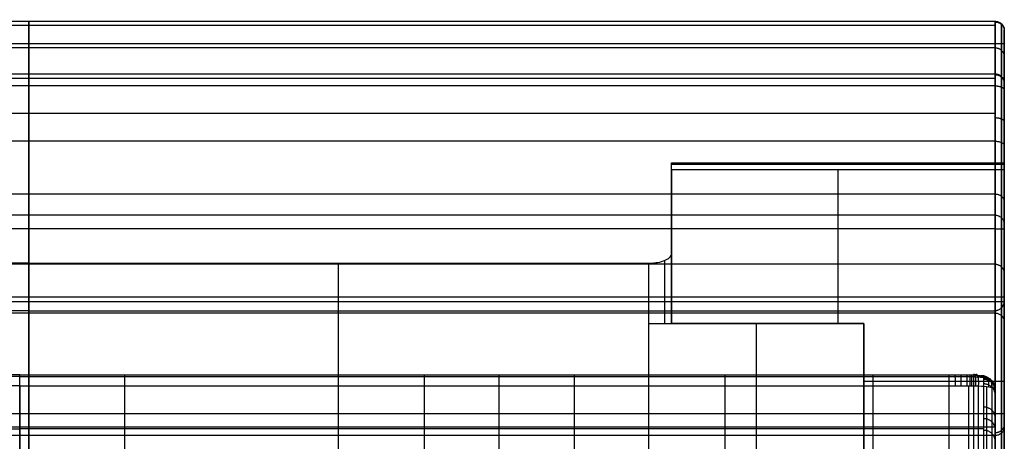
# Model space of a CAD drawing. Header units: millimetres. Extents: x -1116 to 588, y 524 to 1575.
# Tile 59 of 59: x 159 to 588, y 1392 to 1575. Entities that reach past the tile are written whole.
import ezdxf

# ---------------------------------------------------------------- set-up
doc = ezdxf.new("R2010")
doc.units = ezdxf.units.MM
for name, color, linetype, true_color in [('Patt 1$Calque 24', 7, 'Continuous', 0xff000d), ('Patt 1$SOLIDE', 7, 'Continuous', 0x0070ff), ('Patt 1$SOLIDE2', 7, 'Continuous', 0xffffff)]:
    doc.layers.add(name, color=color, linetype=linetype, true_color=true_color)

msp = doc.modelspace()

# ---------------------------------------------------------------- linework, layer by layer
at = {"layer": 'Patt 1$Calque 24'}
for p, q in [((442.81, 1443.12, -305.59), (442.81, 1493.92, -305.59)), ((587.81, 1482.95, -278.59), (587.81, 1308.41, -278.59)), ((442.81, 1443.12, -255.09), (442.81, 1473.41, -255.09)), ((297.81, 1284.19, -245.09), (297.81, 1469.35, -245.09)), ((432.81, 1469.35, -245.09), (432.81, 1443.12, -245.09)), ((439.89, 1443.12, -248.01), (439.89, 1470.54, -248.01)), ((587.81, 526.01, -205.09), (587.81, 1452.71, -205.09)), ((432.81, 1443.12, -245.09), (432.81, 1284.19, -245.09)), ((432.81, 1443.12, -245.09), (526.59, 1443.12, -245.09)), ((526.59, 1443.12, -300.59), (442.81, 1443.12, -300.59)), ((479.7, 1443.12, -245.09), (479.7, 1284.19, -245.09)), ((479.7, 1443.12, -356.09), (479.7, 1443.12, -245.09)), ((526.59, 1443.12, -245.09), (526.59, 1443.12, -356.09)), ((526.59, 1443.12, -245.09), (526.59, 1284.19, -245.09)), ((526.59, 1315.82, -300.59), (526.59, 1443.12, -300.59))]:
    msp.add_line(p, q, dxfattribs=at)
at = {"layer": 'Patt 1$Calque 24', "extrusion": (0, 1, 0)}
msp.add_arc((-432.81, -255.09, 1443.12), 10, 90, 180, dxfattribs=at)
at = {"layer": 'Patt 1$Calque 24'}
for points, weights, degree, knots in [([(442.81, 1509.98, -356.09), (442.81, 1511.48, -356.09), (442.81, 1512.38, -354.88), (442.81, 1513.28, -353.67), (442.81, 1512.85, -352.23)], [1, 0.893797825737, 1, 0.893797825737, 1], 2, [187.105039, 187.105039, 187.105039, 189.895357, 189.895357, 192.685675, 192.685675, 192.685675]), ([(587.81, 1512.85, -352.23), (587.81, 1513.13, -353.16), (587.81, 1512.96, -354.11), (587.81, 1512.38, -354.88), (587.81, 1511.81, -355.65), (587.81, 1510.94, -356.09), (587.81, 1509.98, -356.09)], [1, 0.929198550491, 0.929198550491, 1, 0.929198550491, 0.929198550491, 1], 3, [-192.685675, -192.685675, -192.685675, -192.685675, -189.895357, -189.895357, -189.895357, -187.105039, -187.105039, -187.105039, -187.105039])]:
    msp.add_rational_spline(points, weights, degree=degree, knots=knots, dxfattribs=at)
for points, degree in [([(587.81, 1512.85, -352.23), (515.31, 1512.85, -352.23), (442.81, 1512.85, -352.23)], 2), ([(442.81, 1473.41, -255.09), (442.81, 1481.96, -276.13), (442.81, 1494.47, -306.96), (442.81, 1512.85, -352.23)], 3), ([(587.81, 1512.38, -354.88), (515.31, 1512.38, -354.88), (442.81, 1512.38, -354.88)], 2), ([(587.81, 1509.98, -356.09), (515.31, 1509.98, -356.09), (442.81, 1509.98, -356.09)], 2), ([(442.81, 1509.98, -356.09), (442.81, 1476.55, -356.09), (442.81, 1443.12, -356.09)], 2), ([(515.31, 1509.98, -356.09), (515.31, 1487.69, -356.09), (515.31, 1465.4, -356.09), (515.31, 1443.12, -356.09)], 3), ([(587.81, 1509.98, -356.09), (587.81, 1448.58, -356.09), (587.81, 1387.18, -356.09), (587.81, 1325.78, -356.09)], 3), ([(162.81, 1469.35, -245.09), (27.81, 1469.35, -245.09), (-107.19, 1469.35, -245.09)], 2), ([(162.81, 1469.35, -245.09), (297.81, 1469.35, -245.09), (432.81, 1469.35, -245.09)], 2), ([(162.81, 1469.35, -245.09), (162.81, 1376.77, -245.09), (162.81, 1284.19, -245.09)], 2), ([(587.81, 1454.53, -208.64), (162.81, 1454.53, -208.64), (-262.19, 1454.53, -208.64)], 2), ([(587.81, 1452.58, -204.9), (162.81, 1452.58, -204.9), (-262.18, 1452.58, -204.9)], 2), ([(586.64, 526.01, -202.26), (586.64, 988.02, -202.26), (586.64, 1450.04, -202.26)], 2), ([(162.81, 1448.61, -201.09), (-47.69, 1448.61, -201.09), (-258.19, 1448.61, -201.09)], 2), ([(162.81, 1448.61, -201.09), (373.31, 1448.61, -201.09), (583.81, 1448.61, -201.09)], 2), ([(162.81, 1448.61, -201.09), (162.81, 1141.08, -201.09), (162.81, 833.54, -201.09), (162.81, 526.01, -201.09)], 3), ([(583.81, 526.01, -201.09), (583.81, 987.31, -201.09), (583.81, 1448.61, -201.09)], 2), ([(526.59, 1443.12, -356.09), (484.7, 1443.12, -356.09), (442.81, 1443.12, -356.09)], 2), ([(442.81, 1443.12, -255.09), (442.81, 1443.12, -305.59), (442.81, 1443.12, -356.09)], 2), ([(526.59, 1325.78, -356.09), (526.59, 1384.45, -356.09), (526.59, 1443.12, -356.09)], 2), ([(587.81, 1417.88, -356.09), (557.2, 1417.88, -356.09), (526.59, 1417.88, -356.09)], 2)]:
    msp.add_open_spline(points, degree=degree, dxfattribs=at)
for points, knots in [([(587.81, 1452.71, -205.09), (587.81, 1453.42, -206.07), (587.81, 1454.25, -207.88), (587.81, 1456.39, -213.15), (587.81, 1512.85, -352.23)], [58.634574, 58.634574, 58.634574, 58.634574, 110.766043, 166.149065, 166.149065, 166.149065, 166.149065]), ([(432.81, 1469.35, -245.09), (433.5, 1469.35, -245.09), (434.18, 1469.38, -245.16), (435.52, 1469.49, -245.43), (436.17, 1469.58, -245.64), (438.03, 1469.9, -246.45), (439.13, 1470.22, -247.22), (440.94, 1470.99, -249.12), (441.64, 1471.43, -250.21), (442.58, 1472.39, -252.58), (442.81, 1472.9, -253.83), (442.81, 1473.41, -255.09)], [0, 0, 0, 0, 2.057909, 2.057909, 4.11551, 4.11551, 8.239387, 8.239387, 12.330217, 12.330217, 16.418159, 16.418159, 16.418159, 16.418159]), ([(587.81, 1452.71, -205.09), (587.81, 1452.67, -205.02), (587.81, 1452.62, -204.96), (587.81, 1452.58, -204.9), (587.8, 1452.37, -204.62), (587.75, 1452.15, -204.34), (587.6, 1451.64, -203.76), (587.48, 1451.34, -203.46), (587.18, 1450.77, -202.91), (587, 1450.47, -202.64), (586.59, 1449.97, -202.2), (586.38, 1449.74, -202), (586.01, 1449.42, -201.74), (585.86, 1449.3, -201.64), (585.55, 1449.1, -201.48), (585.38, 1449, -201.4), (585.08, 1448.87, -201.29), (584.96, 1448.82, -201.25), (584.76, 1448.75, -201.2), (584.69, 1448.73, -201.18), (584.46, 1448.67, -201.13), (584.3, 1448.64, -201.11), (584.08, 1448.62, -201.09), (584.03, 1448.62, -201.09), (583.95, 1448.61, -201.09), (583.92, 1448.61, -201.09), (583.88, 1448.61, -201.09), (583.87, 1448.61, -201.09), (583.84, 1448.61, -201.09), (583.83, 1448.61, -201.09), (583.81, 1448.61, -201.09)], [0, 0, 0, 0, 0.229358, 0.229358, 0.229358, 1.299051, 1.299051, 2.591565, 2.591565, 3.883697, 3.883697, 4.959429, 4.959429, 5.577891, 5.577891, 6.196745, 6.196745, 6.608174, 6.608174, 6.849396, 6.849396, 7.335348, 7.335348, 7.497773, 7.497773, 7.57897, 7.57897, 7.619565, 7.619565, 7.660162, 7.660162, 7.660162, 7.660162])]:
    msp.add_open_spline(points, degree=3, knots=knots, dxfattribs=at)
at = {"layer": 'Patt 1$SOLIDE'}
for p, q in [((587.81, 1403.84, 344.15), (587.81, 1564.9, 344.15)), ((587.81, 1325.88, 73.23), (587.81, 1472.68, 73.23))]:
    msp.add_line(p, q, dxfattribs=at)
at = {"layer": 'Patt 1$SOLIDE', "extrusion": (-1, 0, 0)}
for centre, radius, start, end in [((-1564.9, 338.15, -583.81), 10, 90, 193.7653), ((-1564.9, 338.15, -586.64), 8.83, 90, 193.4004), ((-1564.9, 338.15, -587.81), 6, 89.9971, 192.1644), ((-1541.93, 270.7, -586.64), 8.83, 193.4344, 242.5304), ((-1541.93, 270.7, -587.81), 6, 192.2862, 242.5311), ((-1403.84, 338.15, -586.64), 8.83, 18.2837, 90), ((-1403.84, 338.15, -587.81), 6, 18.9604, 90.0009)]:
    msp.add_arc(centre, radius, start, end, dxfattribs=at)
at = {"layer": 'Patt 1$SOLIDE'}
for points in [[(583.81, 1574.61, 335.77), (162.81, 1574.61, 335.77), (-258.19, 1574.61, 335.77)], [(162.81, 1574.61, 335.77), (162.81, 1563.13, 302.04), (162.81, 1551.64, 268.32)], [(583.81, 1574.61, 335.77), (583.81, 1563.13, 302.04), (583.81, 1551.64, 268.32)], [(583.81, 1572.76, 344.32), (162.81, 1572.76, 344.32), (-258.19, 1572.76, 344.32)], [(586.64, 1573.49, 336.11), (586.64, 1562, 302.38), (586.64, 1550.52, 268.65)], [(587.81, 1570.76, 336.89), (587.81, 1559.28, 303.15), (587.81, 1547.79, 269.42)], [(583.81, 1564.9, 348.15), (162.81, 1564.9, 348.15), (-258.19, 1564.9, 348.15)], [(583.81, 1563.13, 302.04), (162.81, 1563.13, 302.04), (-258.19, 1563.13, 302.04)], [(162.81, 1403.84, 348.15), (162.81, 1484.37, 348.15), (162.81, 1564.9, 348.15)], [(583.81, 1403.84, 348.15), (583.81, 1484.37, 348.15), (583.81, 1564.9, 348.15)], [(586.64, 1403.84, 346.98), (586.64, 1484.37, 346.98), (586.64, 1564.9, 346.98)], [(583.81, 1551.64, 268.32), (162.81, 1551.64, 268.32), (-258.19, 1551.64, 268.32)], [(583.81, 1549.79, 264.52), (162.81, 1549.79, 264.52), (-258.19, 1549.79, 264.52)], [(583.81, 1546.54, 261.82), (162.81, 1546.54, 261.82), (-258.19, 1546.54, 261.82)], [(162.81, 1546.54, 261.82), (162.81, 1534.48, 255.56), (162.81, 1522.42, 249.29)], [(583.81, 1546.54, 261.82), (583.81, 1534.48, 255.56), (583.81, 1522.42, 249.29)], [(586.64, 1546, 262.86), (586.64, 1533.95, 256.6), (586.64, 1521.89, 250.33)], [(587.81, 1544.7, 265.37), (587.81, 1532.65, 259.11), (587.81, 1520.6, 252.85)], [(583.81, 1534.48, 255.56), (162.81, 1534.48, 255.56), (-258.19, 1534.48, 255.56)], [(583.81, 1522.42, 249.29), (162.81, 1522.42, 249.29), (-258.19, 1522.42, 249.29)], [(583.81, 1499.47, 229.01), (162.81, 1499.47, 229.01), (-258.19, 1499.47, 229.01)], [(583.81, 1490.25, 200.34), (162.81, 1490.25, 200.34), (-258.19, 1490.25, 200.34)], [(162.81, 1490.25, 200.34), (162.81, 1468.9, 0.04), (162.81, 1447.54, -200.26)], [(583.81, 1490.25, 200.34), (583.81, 1468.9, 0.04), (583.81, 1447.54, -200.26)], [(586.64, 1489.08, 200.43), (586.64, 1467.79, 0.67), (586.64, 1446.49, -199.09)], [(583.81, 1484.37, 348.15), (162.81, 1484.37, 348.15), (-258.19, 1484.37, 348.15)], [(587.81, 1486.26, 200.63), (587.81, 1465.1, 2.18), (587.81, 1443.95, -196.27)], [(583.81, 1468.9, 0.04), (162.81, 1468.9, 0.04), (-258.19, 1468.9, 0.04)], [(583.81, 1447.54, -200.26), (162.81, 1447.54, -200.26), (-258.19, 1447.54, -200.26)], [(162.81, 1447.54, -200.26), (162.81, 991.02, -200.98), (162.81, 534.5, -201.69)], [(583.81, 1447.54, -200.26), (583.81, 991.02, -200.98), (583.81, 534.5, -201.69)], [(586.64, 1446.49, -199.09), (586.64, 990.49, -199.8), (586.64, 534.5, -200.51)], [(587.81, 1443.95, -196.27), (587.81, 989.22, -196.98), (587.81, 534.49, -197.69)], [(583.81, 1403.84, 348.15), (162.81, 1403.84, 348.15), (-258.19, 1403.84, 348.15)], [(583.81, 1397.97, 346.25), (162.81, 1397.97, 346.25), (-258.19, 1397.97, 346.25)], [(583.81, 1394.33, 341.25), (162.81, 1394.33, 341.25), (-258.19, 1394.33, 341.25)], [(162.81, 1272.43, -108.84), (162.81, 1333.38, 116.21), (162.81, 1394.33, 341.25)], [(583.81, 1272.43, -108.84), (583.81, 1333.38, 116.21), (583.81, 1394.33, 341.25)], [(586.64, 1273.55, -109.18), (586.64, 1334.5, 115.87), (586.64, 1395.46, 340.92)], [(587.81, 1276.26, -109.98), (587.81, 1337.21, 115.06), (587.81, 1398.17, 340.1)]]:
    msp.add_open_spline(points, degree=2, dxfattribs=at)
for points, weights, degree, knots in [([(162.81, 1564.9, 348.15), (162.81, 1569.76, 348.15), (162.81, 1572.76, 344.32), (162.81, 1575.77, 340.5), (162.81, 1574.61, 335.77)], [1, 0.899242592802, 1, 0.899242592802, 1], 2, [8411.832073, 8411.832073, 8411.832073, 8420.8873, 8420.8873, 8429.942526, 8429.942526, 8429.942526]), ([(586.64, 1521.89, 250.33), (586.64, 1512.46, 245.62), (586.64, 1496.17, 231.35), (586.64, 1489.47, 210.79), (586.64, 1489.08, 200.43)], [0.853553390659, 0.853553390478, 0.853553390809, 0.853553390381, 0.853553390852], 3, [0.007483, 0.007483, 0.007483, 0.007483, 33.078934, 65.684249, 65.684249, 65.684249, 65.684249])]:
    msp.add_rational_spline(points, weights, degree=degree, knots=knots, dxfattribs=at)
for points, knots in [([(583.81, 1574.61, 335.77), (584.03, 1574.61, 335.77), (584.47, 1574.58, 335.78), (585.14, 1574.41, 335.83), (585.79, 1574.13, 335.91), (586.39, 1573.74, 336.03), (586.91, 1573.24, 336.18), (587.32, 1572.66, 336.35), (587.61, 1572.04, 336.53), (587.78, 1571.4, 336.71), (587.81, 1570.97, 336.83), (587.81, 1570.76, 336.89)], [0, 0, 0, 0, 0.647554, 1.330635, 2.041607, 2.770486, 3.505639, 4.23482, 4.946366, 5.630242, 6.278737, 6.278737, 6.278737, 6.278737]), ([(587.81, 1547.79, 269.42), (587.81, 1548, 269.36), (587.78, 1548.43, 269.24), (587.61, 1549.07, 269.06), (587.32, 1549.69, 268.88), (586.91, 1550.27, 268.72), (586.39, 1550.77, 268.57), (585.79, 1551.17, 268.46), (585.14, 1551.45, 268.38), (584.47, 1551.61, 268.33), (584.03, 1551.64, 268.32), (583.81, 1551.64, 268.32)], [-6.279142, -6.279142, -6.279142, -6.279142, -5.630607, -4.94667, -4.235047, -3.505787, -2.770568, -2.041642, -1.330645, -0.647555, 0, 0, 0, 0]), ([(583.81, 1522.42, 249.29), (584.03, 1522.42, 249.29), (584.47, 1522.41, 249.32), (585.14, 1522.33, 249.47), (585.79, 1522.2, 249.73), (586.39, 1522.01, 250.09), (586.91, 1521.77, 250.56), (587.32, 1521.5, 251.09), (587.61, 1521.21, 251.67), (587.78, 1520.91, 252.26), (587.81, 1520.7, 252.66), (587.81, 1520.6, 252.85)], [0, 0, 0, 0, 0.647551, 1.330604, 2.041488, 2.770183, 3.505018, 4.233722, 4.944621, 5.627693, 6.275045, 6.275045, 6.275045, 6.275045]), ([(587.81, 1520.6, 252.85), (587.81, 1510.76, 247.93), (587.81, 1493.72, 233.01), (587.81, 1486.69, 211.47), (587.81, 1486.26, 200.63)], [0.02834, 0.02834, 0.02834, 0.02834, 33.078934, 65.59512, 65.59512, 65.59512, 65.59512]), ([(583.81, 1490.25, 200.34), (584.03, 1490.25, 200.34), (584.47, 1490.22, 200.35), (585.14, 1490.05, 200.36), (585.79, 1489.76, 200.38), (586.39, 1489.35, 200.41), (586.91, 1488.83, 200.45), (587.32, 1488.23, 200.49), (587.61, 1487.58, 200.54), (587.78, 1486.92, 200.58), (587.81, 1486.48, 200.62), (587.81, 1486.26, 200.63)], [0, 0, 0, 0, 0.647553, 1.330629, 2.04158, 2.770406, 3.505445, 4.234421, 4.945643, 5.629063, 6.27698, 6.27698, 6.27698, 6.27698]), ([(587.81, 1443.95, -196.27), (587.81, 1444.14, -196.48), (587.78, 1444.54, -196.92), (587.61, 1445.13, -197.58), (587.33, 1445.71, -198.23), (586.92, 1446.25, -198.82), (586.4, 1446.71, -199.34), (585.8, 1447.09, -199.76), (585.15, 1447.36, -200.06), (584.48, 1447.51, -200.23), (584.03, 1447.54, -200.26), (583.81, 1447.54, -200.26)], [-7.393482, -7.393482, -7.393482, -7.393482, -6.524584, -5.619086, -4.700267, -3.793873, -2.923524, -2.106044, -1.348636, -0.649258, 0, 0, 0, 0]), ([(587.81, 1398.17, 340.1), (587.81, 1397.96, 340.16), (587.78, 1397.53, 340.29), (587.61, 1396.9, 340.49), (587.32, 1396.28, 340.67), (586.91, 1395.7, 340.85), (586.39, 1395.2, 340.99), (585.79, 1394.81, 341.11), (585.14, 1394.53, 341.2), (584.47, 1394.37, 341.24), (584.03, 1394.33, 341.25), (583.81, 1394.33, 341.25)], [-6.276425, -6.276425, -6.276425, -6.276425, -5.628553, -4.945217, -4.234101, -3.505235, -2.77029, -2.04153, -1.330615, -0.647552, 0, 0, 0, 0])]:
    msp.add_open_spline(points, degree=3, knots=knots, dxfattribs=at)
for points, weights in [([(583.81, 1574.35, 341.41), (587.81, 1574.35, 341.41), (587.81, 1570.57, 340.11)], [1, 0.707106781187, 1]), ([(587.81, 1564.9, 344.15), (587.81, 1564.9, 348.15), (583.81, 1564.9, 348.15)], [1, 0.707106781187, 1]), ([(583.81, 1563.09, 301.95), (587.81, 1563.09, 301.95), (587.81, 1559.31, 303.24)], [1, 0.707106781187, 1]), ([(162.81, 1551.64, 268.32), (162.81, 1550.56, 263.92), (162.81, 1546.54, 261.82)], [1, 0.910809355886, 1]), ([(583.81, 1551.64, 268.32), (583.81, 1550.56, 263.92), (583.81, 1546.54, 261.82)], [1, 0.910809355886, 1]), ([(583.81, 1551.42, 267.56), (587.81, 1551.42, 267.56), (587.81, 1547.63, 268.81)], [1, 0.707106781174, 1]), ([(583.81, 1546.54, 261.82), (587.81, 1546.54, 261.82), (587.81, 1544.7, 265.37)], [1, 0.707106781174, 1]), ([(583.81, 1532.71, 254.63), (587.81, 1532.71, 254.63), (587.81, 1530.86, 258.18)], [1, 0.707106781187, 1]), ([(162.81, 1522.42, 249.29), (162.81, 1491.6, 233.81), (162.81, 1490.25, 200.34)], [1, 0.872810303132, 1]), ([(583.81, 1522.42, 249.29), (583.81, 1491.6, 233.81), (583.81, 1490.25, 200.34)], [1, 0.872810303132, 1]), ([(583.81, 1522.42, 249.29), (583.84, 1522.42, 249.29), (583.87, 1522.42, 249.29)], [1, 0.997304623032, 0.994658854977]), ([(583.81, 1499.46, 229.01), (587.81, 1499.46, 229.01), (587.81, 1496.12, 231.21)], [1, 0.707106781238, 1]), ([(583.81, 1490.25, 200.34), (583.84, 1490.25, 200.34), (583.87, 1490.25, 200.34)], [0.999999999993, 0.997303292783, 0.994656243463]), ([(583.81, 1484.37, 348.15), (587.81, 1484.37, 348.15), (587.81, 1484.37, 344.15)], [1, 0.707106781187, 1]), ([(583.81, 1468.9, 0.04), (587.81, 1468.9, 0.04), (587.81, 1464.92, 0.46)], [1, 0.707106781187, 1]), ([(162.81, 1394.33, 341.25), (162.81, 1396.58, 348.15), (162.81, 1403.84, 348.15)], [1, 0.809376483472, 1]), ([(583.81, 1394.33, 341.25), (583.81, 1396.58, 348.15), (583.81, 1403.84, 348.15)], [1, 0.809376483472, 1]), ([(587.81, 1403.84, 344.15), (587.81, 1403.84, 348.15), (583.81, 1403.84, 348.15)], [1, 0.707106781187, 1]), ([(583.81, 1395.64, 343.88), (587.81, 1395.64, 343.88), (587.81, 1398.92, 341.59)], [1, 0.707106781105, 1])]:
    msp.add_rational_spline(points, weights, degree=2, dxfattribs=at)
at = {"layer": 'Patt 1$SOLIDE2'}
for p, q in [((204.73, 1290.98, 411.97), (204.73, 1415.96, 411.97)), ((335.23, 1290.98, 411.97), (335.23, 1415.96, 411.97)), ((367.81, 1290.98, 411.97), (367.81, 1415.96, 411.97)), ((400.58, 1290.98, 411.97), (400.58, 1415.96, 411.97)), ((466.22, 1290.98, 411.97), (466.22, 1415.96, 411.97)), ((530.69, 1290.98, 411.97), (530.69, 1415.96, 411.97)), ((563.85, 1290.98, 411.97), (563.85, 1415.96, 411.97)), ((572.42, 1290.98, 411.97), (572.42, 1415.96, 411.97)), ((574.56, 1290.97, 411.96), (574.56, 1415.95, 411.96)), ((576.6, 1290.77, 411.63), (576.6, 1415.91, 411.63)), ((580.22, 1289.62, 409.75), (580.22, 1415.62, 409.75)), ((583.86, 1285.34, 402.62), (583.86, 1414.53, 402.62)), ((583.88, 1283.27, 400.49), (583.88, 1413.97, 400.49)), ((583.88, 1280.91, 398.35), (583.88, 1413.32, 398.35)), ((583.88, 1276.44, 394.11), (583.88, 1412.02, 394.11))]:
    msp.add_line(p, q, dxfattribs=at)
for points, weights, knots in [([(158.88, 1419.98, 409.94), (143.6, 1419.98, 409.95), (128.32, 1419.98, 409.95), (113.03, 1419.98, 409.95), (69.53, 1419.98, 409.95), (26.04, 1419.97, 409.94), (-17.46, 1419.98, 409.94), (-28.32, 1419.98, 409.94), (-39.18, 1419.98, 409.95), (-50.04, 1419.98, 409.95), (-60.97, 1419.98, 409.95), (-71.89, 1419.98, 409.95), (-82.82, 1419.98, 409.95), (-104.7, 1419.98, 409.95), (-126.58, 1419.98, 409.95), (-148.46, 1419.98, 409.95), (-169.95, 1419.98, 409.95), (-191.44, 1419.98, 409.95), (-212.93, 1419.98, 409.95), (-223.98, 1419.98, 409.95), (-235.03, 1419.98, 409.95), (-246.09, 1419.98, 409.95), (-246.96, 1419.98, 409.95), (-248.73, 1419.98, 409.94), (-251.3, 1419.98, 409.95), (-253.51, 1419.98, 409.95), (-254.98, 1419.98, 409.95), (-255.93, 1419.98, 409.95), (-256.27, 1419.98, 409.95), (-256.75, 1419.97, 409.93)], [0.79732246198, 0.797322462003, 0.797322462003, 0.797322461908, 0.797322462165, 0.797322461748, 0.797322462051, 0.797322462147, 0.797322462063, 0.797322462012, 0.797322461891, 0.797322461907, 0.797322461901, 0.797322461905, 0.797322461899, 0.797322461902, 0.797322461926, 0.797322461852, 0.797322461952, 0.797322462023, 0.797322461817, 0.79732246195, 0.797322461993, 0.797340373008, 0.797316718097, 0.797329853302, 0.797311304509, 0.797350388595, 0.797259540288, 0.797415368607], [747.253732, 747.253732, 747.253732, 747.253732, 793.104807, 793.104807, 793.104807, 923.597965, 923.597965, 923.597965, 956.177689, 956.177689, 956.177689, 988.95428, 988.95428, 988.95428, 1054.593512, 1054.593512, 1054.593512, 1119.061309, 1119.061309, 1119.061309, 1152.225148, 1152.225148, 1152.225148, 1154.836463, 1157.447778, 1160.059094, 1161.364752, 1162.01758, 1162.670409, 1162.670409, 1162.670409, 1162.670409]), ([(158.88, 1419.98, 409.94), (174.17, 1419.98, 409.95), (189.45, 1419.98, 409.95), (204.73, 1419.98, 409.95), (248.23, 1419.98, 409.95), (291.73, 1419.97, 409.94), (335.23, 1419.98, 409.94), (346.09, 1419.98, 409.94), (356.95, 1419.98, 409.95), (367.81, 1419.98, 409.95), (378.73, 1419.98, 409.95), (389.66, 1419.98, 409.95), (400.58, 1419.98, 409.95), (422.46, 1419.98, 409.95), (444.34, 1419.98, 409.95), (466.22, 1419.98, 409.95), (487.71, 1419.98, 409.95), (509.2, 1419.98, 409.95), (530.69, 1419.98, 409.95), (541.75, 1419.98, 409.95), (552.8, 1419.98, 409.95), (563.85, 1419.98, 409.95), (564.72, 1419.98, 409.95), (566.5, 1419.98, 409.94), (569.06, 1419.98, 409.95), (571.27, 1419.98, 409.95), (572.75, 1419.98, 409.95), (573.7, 1419.98, 409.95), (574.03, 1419.98, 409.95), (574.52, 1419.97, 409.93)], [0.79732246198, 0.797322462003, 0.797322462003, 0.797322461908, 0.797322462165, 0.797322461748, 0.797322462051, 0.797322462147, 0.797322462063, 0.797322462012, 0.797322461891, 0.797322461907, 0.797322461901, 0.797322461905, 0.797322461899, 0.797322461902, 0.797322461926, 0.797322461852, 0.797322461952, 0.797322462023, 0.797322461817, 0.79732246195, 0.797322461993, 0.797340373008, 0.797316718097, 0.797329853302, 0.797311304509, 0.797350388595, 0.797259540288, 0.797415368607], [747.253732, 747.253732, 747.253732, 747.253732, 793.104807, 793.104807, 793.104807, 923.597965, 923.597965, 923.597965, 956.177689, 956.177689, 956.177689, 988.95428, 988.95428, 988.95428, 1054.593512, 1054.593512, 1054.593512, 1119.061309, 1119.061309, 1119.061309, 1152.225148, 1152.225148, 1152.225148, 1154.836463, 1157.447778, 1160.059094, 1161.364752, 1162.01758, 1162.670409, 1162.670409, 1162.670409, 1162.670409]), ([(574.52, 1419.97, 409.93), (574.77, 1419.97, 409.92), (575.41, 1419.95, 409.85), (577.61, 1419.84, 409.36), (579.85, 1419.49, 407.89), (581.48, 1418.92, 405.56), (582.06, 1418.57, 404.09), (582.37, 1418.23, 402.7), (582.43, 1418.06, 401.96), (582.43, 1417.94, 401.49)], [0.797415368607, 0.797492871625, 0.797954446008, 0.801133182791, 0.810648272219, 0.825269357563, 0.834289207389, 0.842824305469, 0.847334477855, 0.850235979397], [1162.670409, 1162.670409, 1162.670409, 1162.670409, 1163.078744, 1163.679094, 1166.252528, 1167.364832, 1168.605775, 1169.089319, 1169.98651, 1169.98651, 1169.98651, 1169.98651]), ([(582.43, 1417.94, 401.49), (582.42, 1417.92, 401.35), (582.43, 1417.91, 401.32), (582.42, 1417.87, 401.18), (582.42, 1417.8, 400.95), (582.42, 1417.71, 400.62), (582.42, 1417.61, 400.28), (582.42, 1417.53, 400.04), (582.42, 1417.47, 399.85), (582.42, 1417.43, 399.71), (582.42, 1417.39, 399.58), (582.42, 1417.37, 399.49), (582.42, 1417.35, 399.46)], [0.850235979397, 0.852037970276, 0.851710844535, 0.852579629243, 0.852813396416, 0.853411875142, 0.853480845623, 0.853671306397, 0.853663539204, 0.853703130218, 0.853656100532, 0.853610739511, 0.853551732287], [1169.98651, 1169.98651, 1169.98651, 1169.98651, 1170.05438, 1170.12225, 1170.257989, 1170.732449, 1171.021666, 1171.310883, 1171.46108, 1171.611277, 1171.74658, 1171.881883, 1171.881883, 1171.881883, 1171.881883]), ([(582.42, 1417.35, 399.46), (582.42, 1416.7, 397.33), (582.42, 1416.05, 395.2), (582.42, 1415.4, 393.08), (582.42, 1412.04, 382.08), (582.42, 1406.98, 365.6), (582.42, 1400.26, 343.6), (582.42, 1396.88, 332.63), (582.42, 1395.22, 327.13), (582.42, 1391.85, 315.99), (582.42, 1388.48, 304.85), (582.42, 1385.12, 293.71), (582.42, 1381.78, 282.66), (582.42, 1378.44, 271.62), (582.42, 1375.11, 260.58), (582.42, 1368.42, 238.45), (582.42, 1361.74, 216.32), (582.42, 1355.05, 194.2), (582.42, 1351.72, 183.17), (582.42, 1348.39, 172.15), (582.42, 1345.06, 161.13), (582.42, 1341.72, 150.06), (582.42, 1338.38, 139), (582.42, 1335.03, 127.94), (582.42, 1328.4, 105.97), (582.42, 1321.76, 84.01), (582.42, 1315.12, 62.04), (582.42, 1313.44, 56.46), (582.42, 1311.75, 50.88), (582.42, 1310.07, 45.3)], [0.853551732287, 0.853549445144, 0.853547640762, 0.853546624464, 0.853550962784, 0.853555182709, 0.853556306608, 0.853555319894, 0.853554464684, 0.853554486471, 0.853554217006, 0.853553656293, 0.853552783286, 0.853552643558, 0.853553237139, 0.853553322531, 0.853553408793, 0.853553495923, 0.853554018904, 0.853554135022, 0.853553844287, 0.853553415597, 0.853552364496, 0.853550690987, 0.853547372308, 0.853550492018, 0.85356005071, 0.853562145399, 0.853560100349, 0.85355391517], [1171.881883, 1171.881883, 1171.881883, 1171.881883, 1178.553198, 1178.553198, 1178.553198, 1213.041705, 1230.285958, 1247.530212, 1247.530212, 1247.530212, 1282.445431, 1282.445431, 1282.445431, 1317.058112, 1317.058112, 1317.058112, 1386.40252, 1386.40252, 1386.40252, 1420.948732, 1420.948732, 1420.948732, 1455.617121, 1455.617121, 1455.617121, 1524.456713, 1524.456713, 1524.456713, 1541.943349, 1541.943349, 1541.943349, 1541.943349])]:
    msp.add_rational_spline(points, weights, degree=3, knots=knots, dxfattribs=at)
for points, degree, knots in [([(158.88, 1420.74, 405.51), (143.6, 1420.74, 405.51), (128.31, 1420.74, 405.51), (113.03, 1420.74, 405.51), (69.53, 1420.74, 405.51), (26.03, 1420.74, 405.5), (-17.46, 1420.74, 405.51), (-28.32, 1420.74, 405.51), (-39.18, 1420.74, 405.51), (-50.04, 1420.74, 405.51), (-60.97, 1420.74, 405.51), (-71.9, 1420.74, 405.51), (-82.82, 1420.74, 405.51), (-104.7, 1420.74, 405.51), (-126.58, 1420.74, 405.51), (-148.46, 1420.74, 405.51), (-169.95, 1420.74, 405.51), (-191.44, 1420.74, 405.51), (-212.93, 1420.74, 405.51), (-223.98, 1420.74, 405.51), (-235.04, 1420.74, 405.51), (-246.09, 1420.74, 405.51), (-246.96, 1420.74, 405.51), (-248.7, 1420.74, 405.51), (-251.32, 1420.74, 405.51), (-253.49, 1420.74, 405.51), (-255.02, 1420.74, 405.51), (-255.88, 1420.74, 405.51), (-256.33, 1420.74, 405.51), (-256.53, 1420.74, 405.5)], 3, [747.252037, 747.252037, 747.252037, 747.252037, 793.104807, 793.104807, 793.104807, 923.597965, 923.597965, 923.597965, 956.177689, 956.177689, 956.177689, 988.95428, 988.95428, 988.95428, 1054.593512, 1054.593512, 1054.593512, 1119.061309, 1119.061309, 1119.061309, 1152.225148, 1152.225148, 1152.225148, 1154.836463, 1157.447778, 1160.059094, 1161.364752, 1162.01758, 1162.670409, 1162.670409, 1162.670409, 1162.670409]), ([(158.88, 1415.96, 411.97), (158.88, 1417.54, 411.97), (158.88, 1419.03, 411.22), (158.88, 1420.92, 408.67), (158.88, 1421.2, 407.02), (158.88, 1420.74, 405.51)], 3, [0, 0, 0, 0, 4.841502, 4.841502, 9.683005, 9.683005, 9.683005, 9.683005]), ([(158.88, 1309.5, 38.36), (158.88, 1353.39, 183.63), (158.88, 1397.28, 328.9), (158.88, 1409.01, 367.2), (158.88, 1420.74, 405.51)], 2, [6.309588, 6.309588, 6.309588, 309.818101, 309.818101, 389.941677, 389.941677, 389.941677]), ([(158.88, 1420.74, 405.51), (174.17, 1420.74, 405.51), (189.45, 1420.74, 405.51), (204.74, 1420.74, 405.51), (248.23, 1420.74, 405.51), (291.73, 1420.74, 405.5), (335.23, 1420.74, 405.51), (346.09, 1420.74, 405.51), (356.95, 1420.74, 405.51), (367.81, 1420.74, 405.51), (378.73, 1420.74, 405.51), (389.66, 1420.74, 405.51), (400.59, 1420.74, 405.51), (422.47, 1420.74, 405.51), (444.35, 1420.74, 405.51), (466.23, 1420.74, 405.51), (487.71, 1420.74, 405.51), (509.2, 1420.74, 405.51), (530.69, 1420.74, 405.51), (541.75, 1420.74, 405.51), (552.8, 1420.74, 405.51), (563.86, 1420.74, 405.51), (564.73, 1420.74, 405.51), (566.47, 1420.74, 405.51), (569.08, 1420.74, 405.51), (571.26, 1420.74, 405.51), (572.78, 1420.74, 405.51), (573.65, 1420.74, 405.51), (574.09, 1420.74, 405.51), (574.29, 1420.74, 405.5)], 3, [747.252037, 747.252037, 747.252037, 747.252037, 793.104807, 793.104807, 793.104807, 923.597965, 923.597965, 923.597965, 956.177689, 956.177689, 956.177689, 988.95428, 988.95428, 988.95428, 1054.593512, 1054.593512, 1054.593512, 1119.061309, 1119.061309, 1119.061309, 1152.225148, 1152.225148, 1152.225148, 1154.836463, 1157.447778, 1160.059094, 1161.364752, 1162.01758, 1162.670409, 1162.670409, 1162.670409, 1162.670409]), ([(574.29, 1420.74, 405.5), (574.43, 1420.73, 405.49), (574.76, 1420.72, 405.46), (575.93, 1420.65, 405.22), (577.18, 1420.42, 404.46), (578.17, 1420.03, 403.2), (578.56, 1419.78, 402.37), (578.79, 1419.53, 401.56), (578.85, 1419.4, 401.12), (578.87, 1419.31, 400.84)], 3, [1162.670409, 1162.670409, 1162.670409, 1162.670409, 1163.078744, 1163.679094, 1166.252528, 1167.364832, 1168.605775, 1169.089319, 1169.98651, 1169.98651, 1169.98651, 1169.98651]), ([(158.88, 1415.96, 411.97), (143.6, 1415.96, 411.97), (128.32, 1415.96, 411.97), (113.03, 1415.96, 411.97), (69.53, 1415.96, 411.97), (26.04, 1415.95, 411.97), (-17.46, 1415.96, 411.97), (-28.32, 1415.96, 411.97), (-39.18, 1415.96, 411.97), (-50.04, 1415.96, 411.97), (-60.97, 1415.96, 411.97), (-71.89, 1415.96, 411.97), (-82.82, 1415.96, 411.97), (-104.7, 1415.96, 411.97), (-126.58, 1415.96, 411.97), (-148.46, 1415.96, 411.97), (-169.95, 1415.96, 411.97), (-191.44, 1415.96, 411.97), (-212.93, 1415.96, 411.97), (-223.98, 1415.96, 411.97), (-235.03, 1415.96, 411.97), (-246.09, 1415.96, 411.97), (-246.96, 1415.96, 411.97), (-248.74, 1415.96, 411.97), (-251.29, 1415.96, 411.97), (-253.51, 1415.96, 411.97), (-254.98, 1415.96, 411.97), (-255.94, 1415.96, 411.97), (-256.26, 1415.96, 411.98), (-256.8, 1415.95, 411.96)], 3, [747.253775, 747.253775, 747.253775, 747.253775, 793.104807, 793.104807, 793.104807, 923.597965, 923.597965, 923.597965, 956.177689, 956.177689, 956.177689, 988.95428, 988.95428, 988.95428, 1054.593512, 1054.593512, 1054.593512, 1119.061309, 1119.061309, 1119.061309, 1152.225148, 1152.225148, 1152.225148, 1154.836463, 1157.447778, 1160.059094, 1161.364752, 1162.01758, 1162.670409, 1162.670409, 1162.670409, 1162.670409]), ([(158.88, 1415.96, 411.97), (174.17, 1415.96, 411.97), (189.45, 1415.96, 411.97), (204.73, 1415.96, 411.97), (248.23, 1415.96, 411.97), (291.73, 1415.95, 411.97), (335.23, 1415.96, 411.97), (346.09, 1415.96, 411.97), (356.95, 1415.96, 411.97), (367.81, 1415.96, 411.97), (378.73, 1415.96, 411.97), (389.66, 1415.96, 411.97), (400.58, 1415.96, 411.97), (422.46, 1415.96, 411.97), (444.34, 1415.96, 411.97), (466.22, 1415.96, 411.97), (487.71, 1415.96, 411.97), (509.2, 1415.96, 411.97), (530.69, 1415.96, 411.97), (541.75, 1415.96, 411.97), (552.8, 1415.96, 411.97), (563.85, 1415.96, 411.97), (564.72, 1415.96, 411.97), (566.5, 1415.96, 411.97), (569.06, 1415.96, 411.97), (571.27, 1415.96, 411.97), (572.74, 1415.96, 411.97), (573.71, 1415.96, 411.97), (574.02, 1415.96, 411.98), (574.56, 1415.95, 411.96)], 3, [747.253775, 747.253775, 747.253775, 747.253775, 793.104807, 793.104807, 793.104807, 923.597965, 923.597965, 923.597965, 956.177689, 956.177689, 956.177689, 988.95428, 988.95428, 988.95428, 1054.593512, 1054.593512, 1054.593512, 1119.061309, 1119.061309, 1119.061309, 1152.225148, 1152.225148, 1152.225148, 1154.836463, 1157.447778, 1160.059094, 1161.364752, 1162.01758, 1162.670409, 1162.670409, 1162.670409, 1162.670409]), ([(574.56, 1415.95, 411.96), (574.83, 1415.95, 411.95), (575.54, 1415.94, 411.87), (577.95, 1415.87, 411.37), (580.49, 1415.64, 409.83), (582.47, 1415.25, 407.29), (583.25, 1415, 405.65), (583.7, 1414.75, 404.05), (583.83, 1414.61, 403.18), (583.86, 1414.53, 402.62)], 3, [1162.670409, 1162.670409, 1162.670409, 1162.670409, 1163.078744, 1163.679094, 1166.252528, 1167.364832, 1168.605775, 1169.089319, 1169.98651, 1169.98651, 1169.98651, 1169.98651]), ([(578.88, 1418.75, 399.03), (578.88, 1418.77, 399.07), (578.88, 1418.79, 399.16), (578.88, 1418.83, 399.29), (578.88, 1418.88, 399.43), (578.88, 1418.93, 399.62), (578.88, 1419, 399.85), (578.88, 1419.11, 400.18), (578.88, 1419.2, 400.47), (578.88, 1419.26, 400.69), (578.87, 1419.29, 400.77), (578.87, 1419.3, 400.82), (578.87, 1419.31, 400.84)], 3, [-1171.881883, -1171.881883, -1171.881883, -1171.881883, -1171.74658, -1171.611277, -1171.46108, -1171.310883, -1171.021666, -1170.732449, -1170.257989, -1170.12225, -1170.05438, -1169.98651, -1169.98651, -1169.98651, -1169.98651]), ([(578.88, 1311.47, 44.88), (578.88, 1313.15, 50.46), (578.88, 1314.84, 56.04), (578.88, 1316.53, 61.62), (578.89, 1323.16, 83.58), (578.88, 1329.8, 105.55), (578.88, 1336.43, 127.51), (578.88, 1339.78, 138.58), (578.88, 1343.12, 149.64), (578.88, 1346.46, 160.7), (578.88, 1349.79, 171.73), (578.88, 1353.12, 182.75), (578.88, 1356.45, 193.77), (578.88, 1363.14, 215.9), (578.88, 1369.82, 238.03), (578.88, 1376.51, 260.15), (578.88, 1379.85, 271.2), (578.88, 1383.18, 282.24), (578.88, 1386.52, 293.29), (578.88, 1389.88, 304.43), (578.88, 1393.25, 315.57), (578.88, 1396.62, 326.71), (578.88, 1398.28, 332.21), (578.88, 1401.66, 343.17), (578.88, 1408.38, 365.17), (578.88, 1413.44, 381.65), (578.88, 1416.8, 392.65), (578.88, 1417.45, 394.77), (578.88, 1418.1, 396.9), (578.88, 1418.75, 399.03)], 3, [-1541.943349, -1541.943349, -1541.943349, -1541.943349, -1524.456713, -1524.456713, -1524.456713, -1455.617121, -1455.617121, -1455.617121, -1420.948732, -1420.948732, -1420.948732, -1386.40252, -1386.40252, -1386.40252, -1317.058112, -1317.058112, -1317.058112, -1282.445431, -1282.445431, -1282.445431, -1247.530212, -1247.530212, -1247.530212, -1230.285958, -1213.041705, -1178.553198, -1178.553198, -1178.553198, -1171.881883, -1171.881883, -1171.881883, -1171.881883]), ([(583.86, 1414.53, 402.62), (583.87, 1414.52, 402.43), (583.87, 1414.51, 402.42), (583.88, 1414.48, 402.25), (583.88, 1414.43, 402.05), (583.88, 1414.38, 401.87), (583.88, 1414.35, 401.75)], 3, [1169.9865102, 1169.9865102, 1169.9865102, 1169.9865102, 1170.0543799, 1170.1222496, 1170.2579891, 1170.5994197, 1170.5994197, 1170.5994197, 1170.5994197]), ([(583.88, 1414.35, 401.75), (583.88, 1414.33, 401.7), (583.88, 1414.29, 401.55), (583.88, 1414.22, 401.32), (583.88, 1414.15, 401.07), (583.88, 1414.1, 400.88), (583.88, 1414.05, 400.74), (583.88, 1414.01, 400.61), (583.88, 1413.99, 400.53), (583.88, 1413.97, 400.49)], 3, [1170.59942, 1170.59942, 1170.59942, 1170.59942, 1170.732449, 1171.021666, 1171.310883, 1171.46108, 1171.611277, 1171.74658, 1171.881883, 1171.881883, 1171.881883, 1171.881883]), ([(583.88, 1412.02, 394.11), (583.88, 1408.66, 383.12), (583.88, 1403.6, 366.63), (583.88, 1396.88, 344.64), (583.88, 1393.49, 333.66), (583.88, 1391.83, 328.15)], 3, [1178.553198, 1178.553198, 1178.553198, 1178.553198, 1213.041705, 1230.285958, 1247.530212, 1247.530212, 1247.530212, 1247.530212])]:
    msp.add_open_spline(points, degree=degree, knots=knots, dxfattribs=at)
for points, weights in [([(204.73, 1415.96, 411.97), (204.73, 1422.72, 411.97), (204.73, 1420.74, 405.51)], [1, 0.594644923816, 1]), ([(335.23, 1415.96, 411.97), (335.23, 1422.72, 411.97), (335.23, 1420.74, 405.51)], [1, 0.594644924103, 1]), ([(367.81, 1415.96, 411.97), (367.81, 1422.72, 411.97), (367.81, 1420.74, 405.51)], [1, 0.594644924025, 1]), ([(400.58, 1415.96, 411.97), (400.58, 1422.72, 411.97), (400.58, 1420.74, 405.51)], [1, 0.594644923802, 1]), ([(466.22, 1415.96, 411.97), (466.22, 1422.72, 411.97), (466.22, 1420.74, 405.51)], [1, 0.594644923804, 1]), ([(530.69, 1415.96, 411.97), (530.69, 1422.72, 411.97), (530.69, 1420.74, 405.51)], [1, 0.594644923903, 1]), ([(563.85, 1415.96, 411.97), (563.85, 1422.72, 411.97), (563.85, 1420.74, 405.51)], [1, 0.5946449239, 1]), ([(566.48, 1415.96, 411.97), (566.49, 1422.72, 411.97), (566.46, 1420.74, 405.51)], [1, 0.594663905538, 1]), ([(569.08, 1415.96, 411.97), (569.08, 1422.72, 411.97), (569.08, 1420.74, 405.51)], [1, 0.594646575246, 1]), ([(571.69, 1415.96, 411.97), (571.68, 1422.72, 411.97), (571.69, 1420.74, 405.51)], [1, 0.59464382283, 1]), ([(572.99, 1415.96, 411.97), (572.99, 1422.72, 411.97), (572.99, 1420.74, 405.51)], [1, 0.594650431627, 1]), ([(573.67, 1415.96, 411.97), (573.67, 1422.72, 411.97), (573.65, 1420.74, 405.51)], [1, 0.594645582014, 1]), ([(574.56, 1415.95, 411.96), (574.68, 1422.71, 411.95), (574.29, 1420.74, 405.5)], [1, 0.594830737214, 1]), ([(575.4, 1415.94, 411.88), (575.69, 1422.67, 411.84), (574.7, 1420.72, 405.46)], [1, 0.595875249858, 1]), ([(576.61, 1415.91, 411.62), (577.14, 1422.57, 411.48), (575.28, 1420.69, 405.34)], [1, 0.599067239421, 1]), ([(581.02, 1415.51, 409.03), (581.94, 1421.53, 408.09), (577.44, 1420.29, 404.06)], [1, 0.630471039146, 1]), ([(582.35, 1415.25, 407.32), (583.13, 1420.91, 406.08), (578.11, 1420.03, 403.21)], [1, 0.649997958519, 1]), ([(583.36, 1414.92, 405.18), (583.85, 1420.19, 403.73), (578.62, 1419.7, 402.13)], [1, 0.673530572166, 1]), ([(583.61, 1414.79, 404.3), (583.96, 1419.91, 402.81), (578.75, 1419.57, 401.69)], [1, 0.682958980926, 1]), ([(583.86, 1414.53, 402.62), (583.96, 1419.4, 401.14), (578.87, 1419.31, 400.84)], [1, 0.700471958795, 1]), ([(583.87, 1414.51, 402.4), (583.92, 1419.33, 400.92), (578.87, 1419.29, 400.77)], [1, 0.703802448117, 1]), ([(583.88, 1414.49, 402.29), (583.91, 1419.3, 400.82), (578.88, 1419.27, 400.71)], [1, 0.704595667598, 1]), ([(583.88, 1414.45, 402.13), (583.9, 1419.25, 400.65), (578.88, 1419.23, 400.58)], [1, 0.705412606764, 1]), ([(583.88, 1414.31, 401.61), (583.89, 1419.09, 400.14), (578.88, 1419.09, 400.13)], [1, 0.706716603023, 1]), ([(583.88, 1414.22, 401.32), (583.89, 1419.01, 399.85), (578.88, 1419, 399.85)], [1, 0.707018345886, 1]), ([(583.88, 1414.14, 401.03), (583.88, 1418.92, 399.56), (578.88, 1418.92, 399.57)], [1, 0.707310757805, 1]), ([(583.88, 1414.1, 400.88), (583.88, 1418.87, 399.42), (578.88, 1418.88, 399.43)], [1, 0.70734270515, 1]), ([(583.88, 1414.05, 400.74), (583.88, 1418.83, 399.27), (578.88, 1418.83, 399.29)], [1, 0.707376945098, 1]), ([(583.88, 1414.01, 400.61), (583.88, 1418.79, 399.15), (578.88, 1418.79, 399.16)], [1, 0.707304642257, 1]), ([(583.88, 1413.97, 400.49), (583.88, 1418.75, 399.03), (578.88, 1418.75, 399.03)], [1, 0.707103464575, 1]), ([(583.88, 1412.02, 394.11), (583.88, 1416.8, 392.65), (578.88, 1416.8, 392.65)], [1, 0.707093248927, 1]), ([(583.88, 1401.92, 361.13), (583.88, 1406.7, 359.67), (578.88, 1406.7, 359.67)], [1, 0.707110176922, 1]), ([(583.88, 1396.87, 344.65), (583.88, 1401.65, 343.18), (578.88, 1401.65, 343.18)], [1, 0.707111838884, 1]), ([(583.88, 1391.83, 328.15), (583.88, 1396.62, 326.71), (578.88, 1396.62, 326.71)], [1, 0.707108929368, 1])]:
    msp.add_rational_spline(points, weights, degree=2, dxfattribs=at)
for points, degree in [([(574.29, 1420.74, 405.5), (574.29, 1420.74, 405.5), (574.29, 1420.74, 405.5), (574.29, 1420.74, 405.5)], 3), ([(158.88, 1415.96, 411.97), (158.88, 1353.47, 411.97), (158.88, 1290.98, 411.97)], 2), ([(583.88, 1413.97, 400.49), (583.88, 1413.75, 399.78), (583.88, 1413.53, 399.06), (583.88, 1413.32, 398.35)], 3), ([(583.88, 1413.32, 398.35), (583.88, 1412.88, 396.94), (583.88, 1412.45, 395.52), (583.88, 1412.02, 394.11)], 3), ([(-261.12, 1397.28, 328.9), (-51.12, 1397.28, 328.9), (158.88, 1397.28, 328.9)], 2), ([(578.88, 1397.28, 328.9), (368.88, 1397.28, 328.9), (158.88, 1397.28, 328.9)], 2)]:
    msp.add_open_spline(points, degree=degree, dxfattribs=at)

doc.saveas('drawing.dxf')
